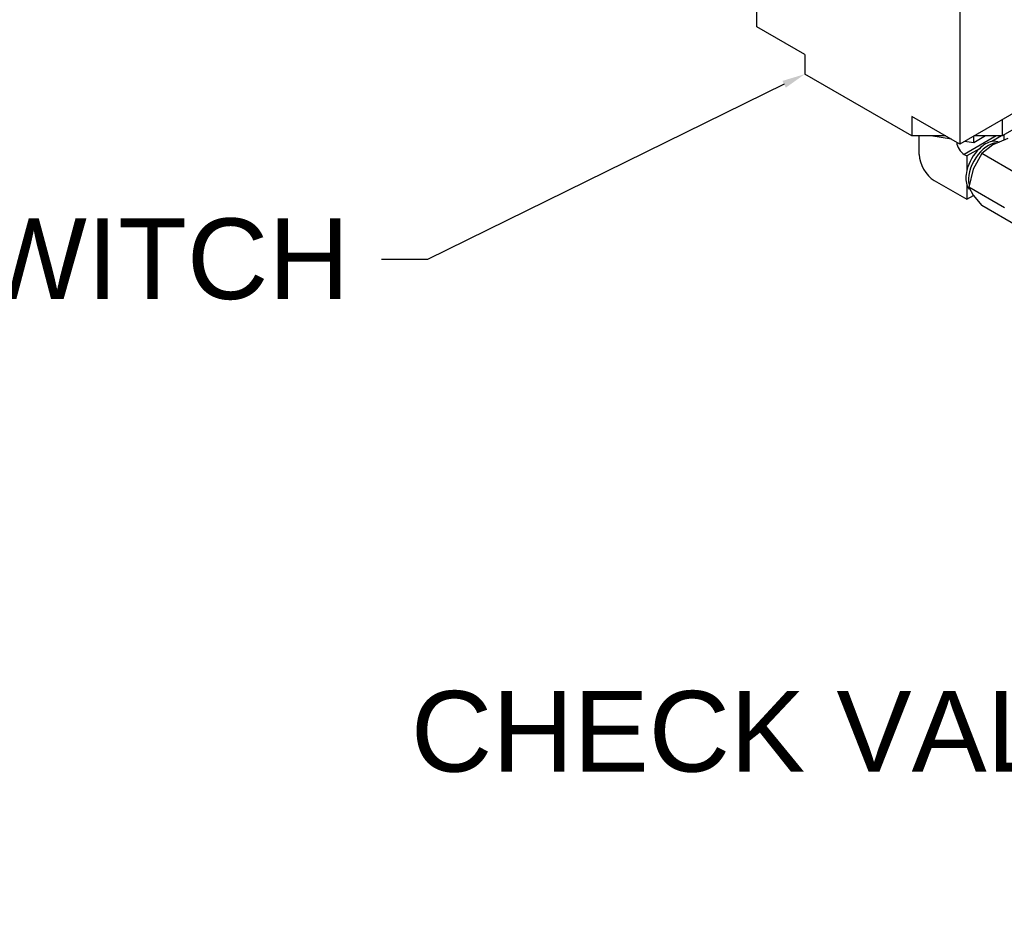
# Model space of a CAD drawing. Header units: inches. Extents: x -13.9 to 83.8, y -28.8 to 34.3.
# Tile 50 of 90: x 49.9 to 57.6, y 2.9 to 10. Entities that reach past the tile are written whole.
import ezdxf
from ezdxf import colors
from ezdxf.entities.mleader import LeaderData, LeaderLine
from ezdxf.math import Vec2, Vec3

# ---------------------------------------------------------------- set-up
doc = ezdxf.new("R2010")
doc.units = ezdxf.units.IN
doc.header["$MEASUREMENT"] = 0
for name, color, linetype in [('DAP_HUBBEL_69JF1', 7, 'Continuous'), ('DIMS', 4, 'Continuous'), ('ELBOW_90_DEG_.25', 7, 'Continuous')]:
    doc.layers.add(name, color=color, linetype=linetype)
doc.styles.get("Standard").update_dxf_attribs({"font": 'arial.ttf', "height": 0.6322})

msp = doc.modelspace()

# ---------------------------------------------------------------- linework, layer by layer
at = {"layer": 'DAP_HUBBEL_69JF1', "color": 7, "linetype": 'Continuous'}
for p, q in [((55.6488, 9.9747), (55.6488, 11.9139)), ((57.2398, 10.9953), (57.2398, 9.0561)), ((56.0244, 9.7578), (55.6488, 9.9747)), ((56.0244, 9.7578), (56.0244, 9.6047)), ((58.4993, 9.6557), (57.5712, 9.1199)), ((56.8641, 9.1199), (56.0244, 9.6047)), ((58.0583, 9.5287), (57.2398, 9.0561)), ((57.2398, 9.0561), (56.8641, 9.273)), ((56.8641, 9.273), (56.8641, 9.1199)), ((57.5712, 9.2475), (57.5712, 9.1199)), ((57.1293, 9.1199), (56.8641, 9.1199)), ((57.1737, 9.0943), (57.0123, 9.1199)), ((57.4422, 9.1199), (57.3494, 9.0663)), ((57.3494, 9.0663), (57.3494, 9.1194)), ((57.5712, 9.1199), (57.3503, 9.1199)), ((57.3494, 9.0663), (57.2773, 9.0778))]:
    msp.add_line(p, q, dxfattribs=at)
at = {"layer": 'ELBOW_90_DEG_.25', "color": 7, "linetype": 'Continuous'}
for p, q in [((56.9211, 8.9756), (56.9211, 9.1199)), ((57.5247, 9.1199), (57.274, 8.9752)), ((57.5655, 9.1199), (57.4896, 9.0761)), ((57.5882, 9.0882), (57.5882, 9.1297)), ((57.4979, 9.05), (57.4116, 8.982)), ((57.6157, 9.0998), (57.4979, 9.05)), ((57.274, 8.9752), (57.2944, 8.9634)), ((57.393, 9.0203), (57.2944, 8.9634)), ((57.2944, 8.9634), (57.2944, 8.8495)), ((57.4116, 8.982), (57.3448, 8.8595)), ((57.6911, 8.8206), (57.4116, 8.982)), ((57.3448, 8.8595), (57.3095, 8.7189)), ((57.039, 8.7715), (57.2944, 8.624)), ((57.2944, 8.7379), (57.2944, 8.624)), ((57.2944, 8.624), (57.3461, 8.6539)), ((57.3095, 8.7189), (57.3448, 8.6554)), ((57.5891, 8.5575), (57.3095, 8.7189)), ((57.3448, 8.6554), (57.4116, 8.5737)), ((57.6911, 8.4123), (57.4116, 8.5737))]:
    msp.add_line(p, q, dxfattribs=at)
for centre, major_axis, start_param, end_param in [((57.274, 9.0432), (0.0417, -0.0722), 4.027158, 5.497787), ((57.4625, 8.8663), (-0.1094, -0.1894), 3.48706, 5.730897), ((57.4413, 8.8785), (0.1094, 0.1894), 0.467838, 1.102959), ((57.4413, 8.8785), (-0.1094, -0.1894), 3.141593, 3.60943), ((57.039, 8.9075), (-0.0833, 0.1443), 0.785398, 2.356194), ((57.4413, 8.8785), (-0.1094, -0.1894), 4.244551, 5.180227), ((57.4413, 8.8785), (-0.1094, -0.1894), 5.180227, 5.815348), ((57.4413, 8.8785), (0.1094, 0.1894), 2.673755, 2.956471)]:
    msp.add_ellipse(centre, major_axis=major_axis, ratio=0.57735, start_param=start_param, end_param=end_param, dxfattribs=at)

# ---------------------------------------------------------------- leaders
at = {"layer": 'DIMS'}
ml = msp.add_multileader_mtext('Standard', dxfattribs=at)
ml.set_content('INTAKE FILTER TYP\\P(4 PLACES)', color=256)
ml.set_leader_properties()
ml.build(insert=Vec2(0, 0))
ml.multileader.update_dxf_attribs({"dogleg_length": 0.36, "arrow_head_size": 0.18})
ctx = ml.context
ctx.base_point, ctx.char_height, ctx.arrow_head_size, ctx.landing_gap_size, ctx.plane_origin = Vec3(37.1213, 11.6711), 0.6322, 0.18, 0.25, Vec3(50.4668, 13.0576)
ctx.text_align_type = 2
notes = []
notes.append((ctx, [(0, (1, 1, 0), (46.3012, 11.6711), (-1, 0), 0.36, [(0, [(50.4668, 13.0576)], 0, [])])]))
ctx.mtext.insert, ctx.mtext.alignment, ctx.mtext.flow_direction = Vec3(45.6912, 12.0801), 3, 5
ml = msp.add_multileader_mtext('Standard', dxfattribs=at)
ml.set_content('PRESSURE SWITCH', color=256)
ml.set_leader_properties()
ml.build(insert=Vec2(0, 0))
ml.multileader.update_dxf_attribs({"dogleg_length": 0.36, "arrow_head_size": 0.18})
ctx = ml.context
ctx.base_point, ctx.char_height, ctx.arrow_head_size, ctx.landing_gap_size, ctx.plane_origin = Vec3(43.758, 8.1522), 0.6322, 0.18, 0.25, Vec3(56.0244, 9.6047)
ctx.text_align_type = 2
notes.append((ctx, [(0, (1, 1, 0), (53.066, 8.1522), (-1, 0), 0.36, [(0, [(56.0244, 9.6047)], 0, [])])]))
ctx.mtext.insert, ctx.mtext.alignment, ctx.mtext.flow_direction = Vec3(52.456, 8.4737), 3, 5
ml = msp.add_multileader_mtext('Standard', dxfattribs=at)
ml.set_content('CHECK VALVE', color=256)
ml.set_leader_properties()
ml.build(insert=Vec2(0, 0))
ml.multileader.update_dxf_attribs({"dogleg_length": 0.36, "arrow_head_size": 0.18})
ctx = ml.context
ctx.base_point, ctx.char_height, ctx.arrow_head_size, ctx.landing_gap_size, ctx.plane_origin = Vec3(52.7769, 4.4478), 0.6322, 0.18, 0.25, Vec3(62.8085, 8.3646)
ctx.text_align_type = 2
notes.append((ctx, [(0, (1, 1, 0), (59.7299, 4.4478), (-1, 0), 0.36, [(0, [(62.8085, 8.3646)], 0, [])])]))
ctx.mtext.insert, ctx.mtext.alignment, ctx.mtext.flow_direction = Vec3(59.1199, 4.7693), 3, 5
for ctx, leaders in notes:
    for number, flags, end, landing, length, lines in leaders:
        leader = LeaderData()
        leader.index, (leader.has_last_leader_line, leader.has_dogleg_vector, leader.attachment_direction) = number, flags
        leader.last_leader_point, leader.dogleg_vector, leader.dogleg_length = Vec3(end), Vec3(landing), length
        for number, points, colour, breaks in lines:
            line = LeaderLine()
            line.index, line.vertices, line.color, line.breaks = number, Vec3.list(points), colors.encode_raw_color(colour), breaks
            leader.lines.append(line)
        ctx.leaders.append(leader)

doc.saveas('drawing.dxf')
